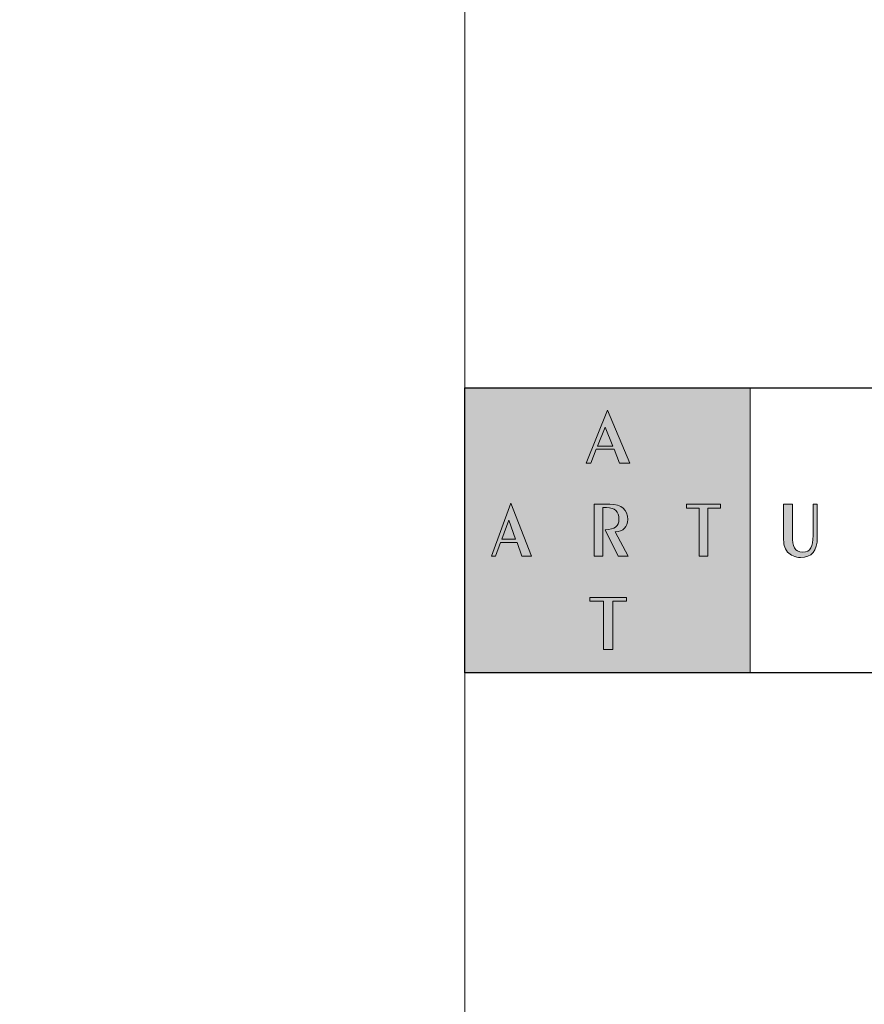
# Model space of a CAD drawing. Header units: millimetres. Extents: x 80301 to 146489, y -78581 to -28273.
# Tile 130 of 135: x 143978 to 144244, y -75330 to -75019. Entities that reach past the tile are written whole.
import ezdxf

# ---------------------------------------------------------------- set-up
doc = ezdxf.new("R2010")
doc.units = ezdxf.units.MM
doc.layers.get('0').update_dxf_attribs({"lineweight": 0})
doc.layers.add('A-opisram.ART', color=250, linetype='Continuous', lineweight=0)
doc.layers.add('opis..KF', color=250, linetype='Continuous', lineweight=15)
doc.layers.add('A-przekrycieram.ART', color=7, linetype='Continuous', lineweight=0, true_color=0xffffff)

# ---------------------------------------------------------------- blocks, each defined once
blk = doc.blocks.new('A$C3E4B4AA6')
at = {"layer": 'opis..KF', "lineweight": 0}
h = blk.add_hatch(color=256, dxfattribs=at)
h.dxf.hatch_style = 1
h.paths.add_polyline_path([(0, 100), (100, 100), (100, 0), (0, 0)])
at = {"layer": 'opis..KF', "lineweight": 0, "true_color": 0xfefefe}
h = blk.add_hatch(color=7, dxfattribs=at)
h.dxf.hatch_style = 1
edge = h.paths.add_edge_path()
edge.add_spline(control_points=[(56.71, 25.08), (56.71, 25.08), (56.71, 26.44), (56.71, 26.44), (56.71, 26.44), (56.71, 26.44), (43.82, 26.44), (43.82, 26.44), (43.82, 26.44), (43.82, 26.44), (43.82, 25.08), (43.82, 25.08), (43.82, 25.08), (43.82, 25.08), (48.6, 25.08), (48.6, 25.08), (48.6, 25.08), (48.6, 25.08), (48.6, 8.22), (48.6, 8.22), (48.6, 8.22), (48.6, 8.22), (51.94, 8.22), (51.94, 8.22), (51.94, 8.22), (51.94, 8.22), (51.94, 25.08), (51.94, 25.08), (51.94, 25.08), (51.94, 25.08), (56.71, 25.08), (56.71, 25.08)], knot_values=[0, 0, 0, 0, 0.111111, 0.111111, 0.111111, 0.111211, 0.222222, 0.222222, 0.222222, 0.222322, 0.333333, 0.333333, 0.333333, 0.333433, 0.444444, 0.444444, 0.444444, 0.444544, 0.555556, 0.555556, 0.555556, 0.555656, 0.666667, 0.666667, 0.666667, 0.666767, 0.777778, 0.777778, 0.777778, 0.777878, 1, 1, 1, 1], degree=3, periodic=0)
edge = h.paths.add_edge_path()
edge.add_spline(control_points=[(89.63, 57.74), (89.63, 57.74), (89.63, 59.11), (89.63, 59.11), (89.63, 59.11), (89.63, 59.11), (77.77, 59.11), (77.77, 59.11), (77.77, 59.11), (77.77, 59.11), (77.77, 57.74), (77.77, 57.74), (77.77, 57.74), (77.77, 57.74), (82.16, 57.74), (82.16, 57.74), (82.16, 57.74), (82.16, 57.74), (82.16, 40.88), (82.16, 40.88), (82.16, 40.88), (82.16, 40.88), (85.24, 40.88), (85.24, 40.88), (85.24, 40.88), (85.24, 40.88), (85.24, 57.74), (85.24, 57.74), (85.24, 57.74), (85.24, 57.74), (89.63, 57.74), (89.63, 57.74)], knot_values=[0, 0, 0, 0, 0.111111, 0.111111, 0.111111, 0.111211, 0.222222, 0.222222, 0.222222, 0.222322, 0.333333, 0.333333, 0.333333, 0.333433, 0.444444, 0.444444, 0.444444, 0.444544, 0.555556, 0.555556, 0.555556, 0.555656, 0.666667, 0.666667, 0.666667, 0.666767, 0.777778, 0.777778, 0.777778, 0.777878, 1, 1, 1, 1], degree=3, periodic=0)
edge = h.paths.add_edge_path()
edge.add_spline(control_points=[(57.21, 40.88), (57.21, 40.88), (52.75, 49.43), (52.75, 49.43), (52.75, 49.43), (55.57, 49.58), (57.12, 51.19), (57.12, 53.77), (57.12, 53.77), (57.12, 57.23), (55.01, 59.11), (50.8, 59.11), (50.8, 59.11), (50.8, 59.11), (45.3, 59.11), (45.3, 59.11), (45.3, 59.11), (45.3, 59.11), (45.3, 40.88), (45.3, 40.88), (45.3, 40.88), (45.3, 40.88), (48.42, 40.88), (48.42, 40.88), (48.42, 40.88), (48.42, 40.88), (48.42, 57.94), (48.42, 57.94), (48.42, 57.94), (48.42, 57.94), (49.7, 57.94), (49.7, 57.94), (49.7, 57.94), (52.61, 57.94), (54.05, 56.62), (54.05, 53.92), (54.05, 53.92), (54.05, 51.31), (52.55, 50.36), (49.2, 50.12), (49.2, 50.12), (49.2, 50.12), (53.71, 40.88), (53.71, 40.88), (53.71, 40.88), (53.71, 40.88), (57.21, 40.88), (57.21, 40.88)], knot_values=[0, 0, 0, 0, 0.076923, 0.076923, 0.076923, 0.077023, 0.153846, 0.153846, 0.153846, 0.153946, 0.230769, 0.230769, 0.230769, 0.230869, 0.307692, 0.307692, 0.307692, 0.307792, 0.384615, 0.384615, 0.384615, 0.384715, 0.461538, 0.461538, 0.461538, 0.461638, 0.538462, 0.538462, 0.538462, 0.538562, 0.615385, 0.615385, 0.615385, 0.615485, 0.692308, 0.692308, 0.692308, 0.692408, 0.769231, 0.769231, 0.769231, 0.769331, 0.846154, 0.846154, 0.846154, 0.846254, 1, 1, 1, 1], degree=3, periodic=0)
edge = h.paths.add_edge_path()
edge.add_spline(control_points=[(23.35, 40.88), (23.35, 40.88), (16.17, 59.5), (16.17, 59.5), (16.17, 59.5), (16.17, 59.5), (9.29, 40.88), (9.29, 40.88), (9.29, 40.88), (9.29, 40.88), (10.79, 40.88), (10.79, 40.88), (10.79, 40.88), (10.79, 40.88), (12.5, 45.73), (12.5, 45.73), (12.5, 45.73), (12.5, 45.73), (18.28, 45.73), (18.28, 45.73), (18.28, 45.73), (18.28, 45.73), (20.03, 40.88), (20.03, 40.88), (20.03, 40.88), (20.03, 40.88), (23.35, 40.88), (23.35, 40.88)], knot_values=[0, 0, 0, 0, 0.125, 0.125, 0.125, 0.1251, 0.25, 0.25, 0.25, 0.2501, 0.375, 0.375, 0.375, 0.3751, 0.5, 0.5, 0.5, 0.5001, 0.625, 0.625, 0.625, 0.6251, 0.75, 0.75, 0.75, 0.7501, 1, 1, 1, 1], degree=3, periodic=0)
edge = h.paths.add_edge_path(flags=16)
edge.add_spline(control_points=[(17.81, 46.88), (17.81, 46.88), (12.94, 46.88), (12.94, 46.88), (12.94, 46.88), (12.94, 46.88), (15.39, 53.53), (15.39, 53.53), (15.39, 53.53), (15.39, 53.53), (17.81, 46.88), (17.81, 46.88)], knot_values=[0, 0, 0, 0, 0.25, 0.25, 0.25, 0.2501, 0.5, 0.5, 0.5, 0.5001, 1, 1, 1, 1], degree=3, periodic=0)
edge = h.paths.add_edge_path()
edge.add_spline(control_points=[(57.87, 73.56), (57.87, 73.56), (50.07, 92.18), (50.07, 92.18), (50.07, 92.18), (50.07, 92.18), (42.59, 73.56), (42.59, 73.56), (42.59, 73.56), (42.59, 73.56), (44.23, 73.56), (44.23, 73.56), (44.23, 73.56), (44.23, 73.56), (46.08, 78.41), (46.08, 78.41), (46.08, 78.41), (46.08, 78.41), (52.36, 78.41), (52.36, 78.41), (52.36, 78.41), (52.36, 78.41), (54.26, 73.56), (54.26, 73.56), (54.26, 73.56), (54.26, 73.56), (57.87, 73.56), (57.87, 73.56)], knot_values=[0, 0, 0, 0, 0.125, 0.125, 0.125, 0.1251, 0.25, 0.25, 0.25, 0.2501, 0.375, 0.375, 0.375, 0.3751, 0.5, 0.5, 0.5, 0.5001, 0.625, 0.625, 0.625, 0.6251, 0.75, 0.75, 0.75, 0.7501, 1, 1, 1, 1], degree=3, periodic=0)
edge = h.paths.add_edge_path(flags=16)
edge.add_spline(control_points=[(51.85, 79.56), (51.85, 79.56), (46.57, 79.56), (46.57, 79.56), (46.57, 79.56), (46.57, 79.56), (49.22, 86.21), (49.22, 86.21), (49.22, 86.21), (49.22, 86.21), (51.85, 79.56), (51.85, 79.56)], knot_values=[0, 0, 0, 0, 0.25, 0.25, 0.25, 0.2501, 0.5, 0.5, 0.5, 0.5001, 1, 1, 1, 1], degree=3, periodic=0)
at = {"layer": 'opis..KF', "lineweight": 0}
h = blk.add_hatch(color=256, dxfattribs=at)
h.dxf.hatch_style = 1
edge = h.paths.add_edge_path()
edge.add_spline(control_points=[(123.6, 47.49), (123.6, 47.49), (123.6, 59.11), (123.6, 59.11), (123.6, 59.11), (123.6, 59.11), (122.12, 59.11), (122.12, 59.11), (122.12, 59.11), (122.12, 59.11), (122.12, 48.12), (122.12, 48.12), (122.12, 48.12), (122.12, 44.27), (121.38, 42.37), (118.49, 42.37), (118.49, 42.37), (115.6, 42.37), (114.88, 44.29), (114.88, 48.12), (114.88, 48.12), (114.88, 48.12), (114.88, 59.11), (114.88, 59.11), (114.88, 59.11), (114.88, 59.11), (111.76, 59.11), (111.76, 59.11), (111.76, 59.11), (111.76, 59.11), (111.76, 47.49), (111.76, 47.49), (111.76, 47.49), (111.76, 45.32), (111.97, 43.76), (113.18, 42.37), (113.18, 42.37), (114.16, 41.22), (115.87, 40.44), (117.71, 40.44), (117.71, 40.44), (121.65, 40.44), (123.6, 42.78), (123.6, 47.49)], knot_values=[0, 0, 0, 0, 0.083333, 0.083333, 0.083333, 0.083433, 0.166667, 0.166667, 0.166667, 0.166767, 0.25, 0.25, 0.25, 0.2501, 0.333333, 0.333333, 0.333333, 0.333433, 0.416667, 0.416667, 0.416667, 0.416767, 0.5, 0.5, 0.5, 0.5001, 0.583333, 0.583333, 0.583333, 0.583433, 0.666667, 0.666667, 0.666667, 0.666767, 0.75, 0.75, 0.75, 0.7501, 0.833333, 0.833333, 0.833333, 0.833433, 1, 1, 1, 1], degree=3, periodic=0)
at = {"layer": 'opis..KF', "lineweight": 30}
blk.add_lwpolyline([(0, 100), (933, 100), (933, 0), (0, 0)], close=True, dxfattribs=at)
at = {"layer": 'opis..KF', "lineweight": 0}
blk.add_lwpolyline([(0, 100), (100, 100), (100, 0), (0, 0)], close=True, dxfattribs=at)
at = {"layer": 'opis..KF', "color": 7, "lineweight": 0, "true_color": 0xfefefe}
for points, knots in [([(57.87, 73.56), (57.87, 73.56), (50.07, 92.18), (50.07, 92.18), (50.07, 92.18), (50.07, 92.18), (42.59, 73.56), (42.59, 73.56), (42.59, 73.56), (42.59, 73.56), (44.23, 73.56), (44.23, 73.56), (44.23, 73.56), (44.23, 73.56), (46.08, 78.41), (46.08, 78.41), (46.08, 78.41), (46.08, 78.41), (52.36, 78.41), (52.36, 78.41), (52.36, 78.41), (52.36, 78.41), (54.26, 73.56), (54.26, 73.56), (54.26, 73.56), (54.26, 73.56), (57.87, 73.56), (57.87, 73.56)], [0, 0, 0, 0, 0.125, 0.125, 0.125, 0.125, 0.25, 0.25, 0.25, 0.25, 0.375, 0.375, 0.375, 0.375, 0.5, 0.5, 0.5, 0.5, 0.625, 0.625, 0.625, 0.625, 0.75, 0.75, 0.75, 0.75, 1, 1, 1, 1]), ([(51.85, 79.56), (51.85, 79.56), (46.57, 79.56), (46.57, 79.56), (46.57, 79.56), (46.57, 79.56), (49.22, 86.21), (49.22, 86.21), (49.22, 86.21), (49.22, 86.21), (51.85, 79.56), (51.85, 79.56)], [0, 0, 0, 0, 0.25, 0.25, 0.25, 0.25, 0.5, 0.5, 0.5, 0.5, 1, 1, 1, 1]), ([(23.35, 40.88), (23.35, 40.88), (16.17, 59.5), (16.17, 59.5), (16.17, 59.5), (16.17, 59.5), (9.29, 40.88), (9.29, 40.88), (9.29, 40.88), (9.29, 40.88), (10.79, 40.88), (10.79, 40.88), (10.79, 40.88), (10.79, 40.88), (12.5, 45.73), (12.5, 45.73), (12.5, 45.73), (12.5, 45.73), (18.28, 45.73), (18.28, 45.73), (18.28, 45.73), (18.28, 45.73), (20.03, 40.88), (20.03, 40.88), (20.03, 40.88), (20.03, 40.88), (23.35, 40.88), (23.35, 40.88)], [0, 0, 0, 0, 0.125, 0.125, 0.125, 0.125, 0.25, 0.25, 0.25, 0.25, 0.375, 0.375, 0.375, 0.375, 0.5, 0.5, 0.5, 0.5, 0.625, 0.625, 0.625, 0.625, 0.75, 0.75, 0.75, 0.75, 1, 1, 1, 1]), ([(57.21, 40.88), (57.21, 40.88), (52.75, 49.43), (52.75, 49.43), (52.75, 49.43), (55.57, 49.58), (57.12, 51.19), (57.12, 53.77), (57.12, 53.77), (57.12, 57.23), (55.01, 59.11), (50.8, 59.11), (50.8, 59.11), (50.8, 59.11), (45.3, 59.11), (45.3, 59.11), (45.3, 59.11), (45.3, 59.11), (45.3, 40.88), (45.3, 40.88), (45.3, 40.88), (45.3, 40.88), (48.42, 40.88), (48.42, 40.88), (48.42, 40.88), (48.42, 40.88), (48.42, 57.94), (48.42, 57.94), (48.42, 57.94), (48.42, 57.94), (49.7, 57.94), (49.7, 57.94), (49.7, 57.94), (52.61, 57.94), (54.05, 56.62), (54.05, 53.92), (54.05, 53.92), (54.05, 51.31), (52.55, 50.36), (49.2, 50.12), (49.2, 50.12), (49.2, 50.12), (53.71, 40.88), (53.71, 40.88), (53.71, 40.88), (53.71, 40.88), (57.21, 40.88), (57.21, 40.88)], [0, 0, 0, 0, 0.076923, 0.076923, 0.076923, 0.076923, 0.153846, 0.153846, 0.153846, 0.153846, 0.230769, 0.230769, 0.230769, 0.230769, 0.307692, 0.307692, 0.307692, 0.307692, 0.384615, 0.384615, 0.384615, 0.384615, 0.461538, 0.461538, 0.461538, 0.461538, 0.538462, 0.538462, 0.538462, 0.538462, 0.615385, 0.615385, 0.615385, 0.615385, 0.692308, 0.692308, 0.692308, 0.692308, 0.769231, 0.769231, 0.769231, 0.769231, 0.846154, 0.846154, 0.846154, 0.846154, 1, 1, 1, 1]), ([(89.63, 57.74), (89.63, 57.74), (89.63, 59.11), (89.63, 59.11), (89.63, 59.11), (89.63, 59.11), (77.77, 59.11), (77.77, 59.11), (77.77, 59.11), (77.77, 59.11), (77.77, 57.74), (77.77, 57.74), (77.77, 57.74), (77.77, 57.74), (82.16, 57.74), (82.16, 57.74), (82.16, 57.74), (82.16, 57.74), (82.16, 40.88), (82.16, 40.88), (82.16, 40.88), (82.16, 40.88), (85.24, 40.88), (85.24, 40.88), (85.24, 40.88), (85.24, 40.88), (85.24, 57.74), (85.24, 57.74), (85.24, 57.74), (85.24, 57.74), (89.63, 57.74), (89.63, 57.74)], [0, 0, 0, 0, 0.111111, 0.111111, 0.111111, 0.111111, 0.222222, 0.222222, 0.222222, 0.222222, 0.333333, 0.333333, 0.333333, 0.333333, 0.444444, 0.444444, 0.444444, 0.444444, 0.555556, 0.555556, 0.555556, 0.555556, 0.666667, 0.666667, 0.666667, 0.666667, 0.777778, 0.777778, 0.777778, 0.777778, 1, 1, 1, 1]), ([(17.81, 46.88), (17.81, 46.88), (12.94, 46.88), (12.94, 46.88), (12.94, 46.88), (12.94, 46.88), (15.39, 53.53), (15.39, 53.53), (15.39, 53.53), (15.39, 53.53), (17.81, 46.88), (17.81, 46.88)], [0, 0, 0, 0, 0.25, 0.25, 0.25, 0.25, 0.5, 0.5, 0.5, 0.5, 1, 1, 1, 1]), ([(56.71, 25.08), (56.71, 25.08), (56.71, 26.44), (56.71, 26.44), (56.71, 26.44), (56.71, 26.44), (43.82, 26.44), (43.82, 26.44), (43.82, 26.44), (43.82, 26.44), (43.82, 25.08), (43.82, 25.08), (43.82, 25.08), (43.82, 25.08), (48.6, 25.08), (48.6, 25.08), (48.6, 25.08), (48.6, 25.08), (48.6, 8.22), (48.6, 8.22), (48.6, 8.22), (48.6, 8.22), (51.94, 8.22), (51.94, 8.22), (51.94, 8.22), (51.94, 8.22), (51.94, 25.08), (51.94, 25.08), (51.94, 25.08), (51.94, 25.08), (56.71, 25.08), (56.71, 25.08)], [0, 0, 0, 0, 0.111111, 0.111111, 0.111111, 0.111111, 0.222222, 0.222222, 0.222222, 0.222222, 0.333333, 0.333333, 0.333333, 0.333333, 0.444444, 0.444444, 0.444444, 0.444444, 0.555556, 0.555556, 0.555556, 0.555556, 0.666667, 0.666667, 0.666667, 0.666667, 0.777778, 0.777778, 0.777778, 0.777778, 1, 1, 1, 1])]:
    blk.add_open_spline(points, degree=3, knots=knots, dxfattribs=at)
at = {"layer": 'opis..KF', "lineweight": 0}
blk.add_open_spline([(123.6, 47.49), (123.6, 47.49), (123.6, 59.11), (123.6, 59.11), (123.6, 59.11), (123.6, 59.11), (122.12, 59.11), (122.12, 59.11), (122.12, 59.11), (122.12, 59.11), (122.12, 48.12), (122.12, 48.12), (122.12, 48.12), (122.12, 44.27), (121.38, 42.37), (118.49, 42.37), (118.49, 42.37), (115.6, 42.37), (114.88, 44.29), (114.88, 48.12), (114.88, 48.12), (114.88, 48.12), (114.88, 59.11), (114.88, 59.11), (114.88, 59.11), (114.88, 59.11), (111.76, 59.11), (111.76, 59.11), (111.76, 59.11), (111.76, 59.11), (111.76, 47.49), (111.76, 47.49), (111.76, 47.49), (111.76, 45.32), (111.97, 43.76), (113.18, 42.37), (113.18, 42.37), (114.16, 41.22), (115.87, 40.44), (117.71, 40.44), (117.71, 40.44), (121.65, 40.44), (123.6, 42.78), (123.6, 47.49)], degree=3, knots=[0, 0, 0, 0, 0.083333, 0.083333, 0.083333, 0.083333, 0.166667, 0.166667, 0.166667, 0.166667, 0.25, 0.25, 0.25, 0.25, 0.333333, 0.333333, 0.333333, 0.333333, 0.416667, 0.416667, 0.416667, 0.416667, 0.5, 0.5, 0.5, 0.5, 0.583333, 0.583333, 0.583333, 0.583333, 0.666667, 0.666667, 0.666667, 0.666667, 0.75, 0.75, 0.75, 0.75, 0.833333, 0.833333, 0.833333, 0.833333, 1, 1, 1, 1], dxfattribs=at)
blk = doc.blocks.new('*U1435')
at = {"layer": 'A-przekrycieram.ART'}
h = blk.add_hatch(color=256, dxfattribs=at)
h.dxf.hatch_style = 1
h.paths.add_polyline_path([(0, 4200), (8500, 4200), (8500, 0), (0, 0)])
h.paths.add_polyline_path([(200, 4100), (8400, 4100), (8400, 100), (200, 100)], flags=16)
at = {"layer": 'A-opisram.ART'}
blk.add_line((7559.44, 100), (7559.44, 4100), dxfattribs=at)

msp = doc.modelspace()

# ---------------------------------------------------------------- linework, layer by layer
at = {"layer": 'opis..KF'}
msp.add_lwpolyline([(144958.95, -75224.86), (144118.39, -75224.86), (144118.39, -75337.36), (144958.95, -75337.36)], close=True, dxfattribs=at)

# ---------------------------------------------------------------- block references
msp.add_blockref('*U1435', (136558.95, -75866.11))
at = {"layer": 'opis..KF', "xscale": 0.8999999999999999, "yscale": 0.8999999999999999, "zscale": 0.8999999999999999}
msp.add_blockref('A$C3E4B4AA6', (144118.39, -75224.86), dxfattribs=at)

doc.saveas('drawing.dxf')
